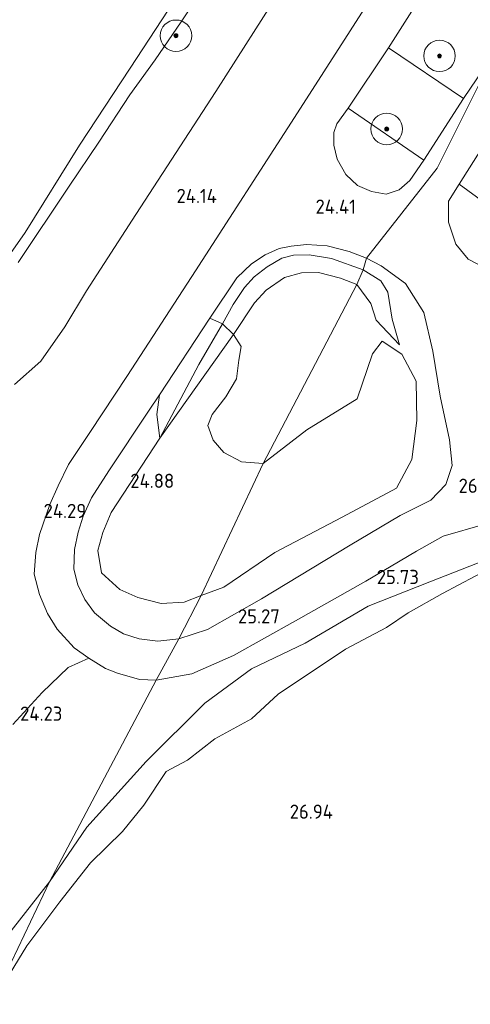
# Model space of a CAD drawing. Header units: metres. Extents: x 185049 to 189876, y 349292 to 352302.
# Tile 149 of 256: x 189051 to 189108, y 350255 to 350380. Entities that reach past the tile are written whole.
import ezdxf
from ezdxf.enums import TextEntityAlignment as Align

# ---------------------------------------------------------------- set-up
doc = ezdxf.new("R2010")
doc.units = ezdxf.units.M
for name, color, linetype, lineweight in [('B-WE-GR-BOOM-S', 90, 'Continuous', 25), ('B-WE-GR-GRAS-GV', 60, 'Continuous', 13), ('B-WE-GR-STRUIK-GV', 90, 'Continuous', 13), ('B-WE-GW-TALUD_KRUIN-G', 90, 'Continuous', 18), ('B-WE-GW-TALUD_TEEN-G', 90, 'Continuous', 18), ('B-WE-OB-BEKLEDING_STORTSTEEN-GV', 30, 'Continuous', 18), ('B-WE-OG-TERREIN_GROEN-GV', 7, 'Continuous', 18), ('B-WE-OG-WATER_POEL-GV', 7, 'Continuous', 18), ('B-WE-VH-VERHARDING_ASFALT-GV', 252, 'Continuous', 18), ('B-WE-VH-VERHARDING_STRAATBAKSTEEN-GV', 252, 'Continuous', 18), ('X-XX-AL-HOOGTELABEL-S', 7, 'Continuous', 25)]:
    doc.layers.add(name, color=color, linetype=linetype, lineweight=lineweight)
doc.styles.add('NLCS-ISO-ANNOTATIVE-T18', font='NLCS-ISO.ttf', dxfattribs={"height": 1.8})

# ---------------------------------------------------------------- blocks, each defined once
blk = doc.blocks.new('SAL-HOOGTELABEL-SO')
at = {"color": 0, "linetype": 'ByBlock', "lineweight": -2, "style": 'NLCS-ISO-ANNOTATIVE-T18'}
blk.add_attdef('HOOGTE', text='', height=1.8, dxfattribs=at).set_placement((2.79, 0), align=Align.RIGHT)
blk = doc.blocks.new('SGR-BOOM_01-SO')
at = {"linetype": 'ByBlock', "lineweight": 18}
h = blk.add_hatch(color=0, dxfattribs=at)
h.dxf.hatch_style = 1
edge = h.paths.add_edge_path()
edge.add_arc((0, 0), 0.25, 0, 360)
at = {"color": 0, "linetype": 'ByBlock', "lineweight": 18}
for radius in [2, 0.25]:
    blk.add_circle((0, 0), radius, dxfattribs=at)

msp = doc.modelspace()

# ---------------------------------------------------------------- linework, layer by layer
at = {"layer": 'B-WE-GR-GRAS-GV'}
for points in [[(189050.435, 350349.583, 21.499), (189056.885, 350359.283, 21.503), (189060.646, 350364.85, 21.461), (189064.578, 350370.858, 21.62), (189067.774, 350375.308, 21.325), (189071.072, 350380.151, 21.355), (189075.604, 350386.985, 21.457), (189079.469, 350393.133, 21.442), (189083.337, 350398.969, 21.435), (189087.043, 350404.657, 21.412), (189092.387, 350413.13, 21.476), (189099.591, 350424.441, 21.591), (189107.247, 350420.971, 24.106), (189099.605, 350408.888, 23.844), (189091.635, 350396.395, 23.859), (189084.038, 350384.798, 23.897), (189075.477, 350371.274, 23.856), (189065.35, 350355.677, 23.901), (189059.095, 350345.999, 23.897), (189056.328, 350341.423, 23.821), (189053.31, 350337.063, 23.73), (189049.945, 350334.094, 23.7)], [(189096.221, 350384.809, 24.235), (189085.469, 350367.999, 24.204), (189072.885, 350348.519, 24.193), (189064.278, 350335.238, 24.197), (189059.5, 350328.024, 24.174), (189056.827, 350323.959, 24.136), (189055.489, 350321.255, 24.106), (189054.436, 350318.902, 24.121), (189053.148, 350315.082, 24.136), (189052.683, 350312.804, 24.144), (189052.45, 350310.067, 24.148), (189053.142, 350307.464, 24.151), (189054.167, 350305.079, 24.197), (189055.392, 350303.051, 24.254), (189057.538, 350300.721, 24.292), (189059.399, 350299.39, 24.386), (189056.747, 350298.19, 24.386), (189053.456, 350295.02, 24.318), (189049.736, 350290.974, 24.122)], [(189049.945, 350334.094, 23.7), (189053.31, 350337.063, 23.73), (189056.328, 350341.423, 23.821), (189059.095, 350345.999, 23.897), (189065.35, 350355.677, 23.901), (189075.477, 350371.274, 23.856), (189084.038, 350384.798, 23.897)], [(189047.141, 350255.779, 26.728), (189054.417, 350271.024, 25.454), (189059.143, 350277.949, 25.332), (189066.648, 350286.294, 25.268), (189074.096, 350293.668, 25.197), (189080.003, 350298.047, 25.306), (189086.782, 350301.291, 25.471), (189094.799, 350305.976, 25.669), (189102.603, 350309.073, 25.842), (189111.771, 350312.69, 26.171)], [(189110.431, 350310.903, 26.913), (189104.209, 350307.612, 27.019), (189099.864, 350305.131, 27.014), (189097.106, 350303.302, 27.774), (189091.911, 350300.541, 27.799), (189083.389, 350294.821, 27.837), (189080.017, 350291.681, 28.436), (189075.345, 350289.14, 28.139), (189071.903, 350286.451, 27.921), (189069.188, 350285.007, 26.728), (189066.368, 350280.728, 26.728), (189063.665, 350277.391, 26.728), (189059.612, 350273.414, 26.757), (189055.724, 350268.473, 26.782), (189051.533, 350262.885, 26.774), (189047.151, 350255.736, 26.728)], [(189047.151, 350255.736, 26.728), (189051.533, 350262.885, 26.774), (189055.724, 350268.473, 26.782), (189059.612, 350273.414, 26.757), (189063.665, 350277.391, 26.728), (189066.368, 350280.728, 26.728), (189069.188, 350285.007, 26.728), (189071.903, 350286.451, 27.921), (189075.345, 350289.14, 28.139), (189080.017, 350291.681, 28.436), (189083.389, 350294.821, 27.837), (189091.911, 350300.541, 27.799), (189097.106, 350303.302, 27.774), (189099.864, 350305.131, 27.014), (189104.209, 350307.612, 27.019), (189110.431, 350310.903, 26.913)], [(189049.086, 350264.211, 25.397), (189054.417, 350271.024, 25.454), (189047.141, 350255.779, 26.728)]]:
    msp.add_polyline3d(points, dxfattribs=at)
for points in [[(189110.977, 350376.454, 24.496), (189106.88, 350370.414, 24.462), (189097.373, 350376.824, 24.261), (189103.646, 350386.76, 24.307), (189113.136, 350401.447, 24.261), (189123.621, 350418.354, 24.54), (189126.497, 350419.214, 24.54)], [(189092.394, 350350.988, 24.439), (189094.591, 350350.138, 24.455), (189094.141, 350348.659, 24.506), (189090.125, 350350.093, 24.404), (189087.299, 350350.58, 24.389), (189085.306, 350350.545, 24.389), (189083.838, 350350.134, 24.446), (189081.972, 350349.039, 24.408), (189080.34, 350347.793, 24.393), (189079.127, 350346.435, 24.385), (189077.688, 350344.283, 24.393), (189076.319, 350341.808, 24.355), (189074.717, 350342.538, 24.235), (189078.153, 350347.667, 24.28), (189080.006, 350349.445, 24.341), (189081.733, 350350.58, 24.337), (189083.486, 350351.355, 24.307), (189085.035, 350351.658, 24.322), (189086.953, 350351.884, 24.375), (189089.6, 350351.726, 24.39)], [(189101.839, 350343.268, 24.804), (189102.978, 350338.359, 25.142), (189103.899, 350332.631, 25.441), (189105.092, 350327.094, 25.728), (189105.441, 350323.839, 25.93), (189104.627, 350321.432, 25.905), (189102.716, 350319.434, 25.791), (189098.86, 350317.493, 25.644), (189092.512, 350313.735, 25.496), (189081.273, 350306.904, 25.256), (189074.41, 350303.03, 25.057), (189070.782, 350301.825, 24.86), (189073.636, 350307.333, 25.132), (189076.487, 350308.392, 25.264), (189082.956, 350312.812, 25.424), (189091.489, 350317.294, 25.551), (189098.365, 350320.957, 25.694), (189100.316, 350324.611, 25.732), (189100.936, 350329.567, 25.538), (189100.876, 350334.526, 25.294), (189099.07, 350337.977, 25.302), (189096.564, 350339.613, 25.433), (189095.342, 350338.004, 25.471), (189093.392, 350332.292, 25.551), (189087.016, 350328.372, 25.386), (189081.461, 350324.102, 25.28), (189093.366, 350346.813, 25.166), (189095.137, 350344.385, 25.264), (189095.8, 350342.259, 25.205), (189098.759, 350339.15, 25.108), (189097.834, 350342.412, 24.766), (189097.268, 350345.823, 24.686), (189096.383, 350347.257, 24.636), (189094.141, 350348.659, 24.506), (189094.591, 350350.138, 24.455), (189096.418, 350349.165, 24.56), (189099.51, 350346.92, 24.657)], [(189094.141, 350348.659, 24.506), (189093.366, 350346.813, 25.166), (189091.26, 350347.616, 25.098), (189088.492, 350348.321, 25.083), (189086.33, 350348.281, 25.079), (189084.2, 350347.706, 25.128), (189081.855, 350346.075, 25.079), (189080.39, 350344.482, 25.083), (189077.703, 350340.455, 25.018), (189076.319, 350341.808, 24.355), (189077.688, 350344.283, 24.393), (189079.127, 350346.435, 24.385), (189080.34, 350347.793, 24.393), (189081.972, 350349.039, 24.408), (189083.838, 350350.134, 24.446), (189085.306, 350350.545, 24.389), (189087.299, 350350.58, 24.389), (189090.125, 350350.093, 24.404)], [(189097.834, 350342.412, 24.766), (189098.759, 350339.15, 25.108), (189095.8, 350342.259, 25.205), (189095.137, 350344.385, 25.264), (189093.366, 350346.813, 25.166), (189094.141, 350348.659, 24.506), (189096.383, 350347.257, 24.636), (189097.268, 350345.823, 24.686)], [(189093.366, 350346.813, 25.166), (189081.461, 350324.102, 25.28), (189078.747, 350324.291, 25.174), (189076.487, 350325.484, 25.09), (189075.132, 350327.045, 25.06), (189074.477, 350328.914, 25.022), (189074.999, 350330.292, 25.068), (189076.756, 350332.57, 25.143), (189078.08, 350334.84, 25.174), (189078.405, 350337.19, 25.166), (189078.685, 350338.94, 25.09), (189077.703, 350340.455, 25.018), (189080.39, 350344.482, 25.083), (189081.855, 350346.075, 25.079), (189084.2, 350347.706, 25.128), (189086.33, 350348.281, 25.079), (189088.492, 350348.321, 25.083), (189091.26, 350347.616, 25.098)], [(189065.608, 350307.074, 24.776), (189068.546, 350306.331, 24.927), (189071.466, 350306.507, 25.064), (189073.636, 350307.333, 25.132), (189070.782, 350301.825, 24.86), (189068.109, 350301.558, 24.69), (189065.781, 350301.825, 24.595), (189063.793, 350302.487, 24.519), (189062.113, 350303.462, 24.447), (189060.096, 350305.138, 24.424), (189058.88, 350306.843, 24.322), (189057.976, 350308.692, 24.322), (189057.493, 350310.679, 24.314), (189057.581, 350313.17, 24.318), (189058.019, 350315.384, 24.292), (189058.667, 350317.42, 24.265), (189059.716, 350319.72, 24.284), (189061.909, 350323.172, 24.246), (189066.949, 350330.747, 24.283), (189068.327, 350332.817, 24.239), (189068.019, 350330.327, 24.302), (189068.365, 350327.291, 24.696), (189062.212, 350317.86, 24.578), (189061.155, 350315.327, 24.556), (189060.542, 350313.065, 24.541), (189060.995, 350310.208, 24.537), (189063.295, 350308.11, 24.601)]]:
    msp.add_polyline3d(points, close=True, dxfattribs=at)
at = {"layer": 'B-WE-GR-STRUIK-GV'}
for points in [[(189098.728, 350358.81, 24.447), (189097.084, 350358.262, 24.424), (189095.227, 350358.61, 24.364), (189093.411, 350359.351, 24.33), (189091.944, 350360.754, 24.284), (189090.854, 350362.713, 24.265), (189090.424, 350364.498, 24.254), (189090.454, 350366.076, 24.265), (189090.822, 350367.184, 24.273), (189092.256, 350369.165, 24.299), (189101.859, 350362.56, 24.496), (189100.085, 350359.982, 24.477)], [(189112.472, 350349.055, 24.838), (189109.465, 350348.959, 24.779), (189107.452, 350350.009, 24.716), (189105.88, 350351.902, 24.678), (189104.947, 350354.704, 24.652), (189104.951, 350357.363, 24.648), (189106.322, 350359.546, 24.657), (189116.201, 350352.285, 24.893), (189114.769, 350350.114, 24.88)]]:
    msp.add_polyline3d(points, close=True, dxfattribs=at)
at = {"layer": 'B-WE-GW-TALUD_KRUIN-G'}
for points in [[(189049.945, 350334.094, 23.7), (189053.31, 350337.063, 23.73), (189056.328, 350341.423, 23.821), (189059.095, 350345.999, 23.897), (189065.35, 350355.677, 23.901), (189075.477, 350371.274, 23.856), (189084.038, 350384.798, 23.897), (189091.635, 350396.395, 23.859), (189099.605, 350408.888, 23.844), (189107.247, 350420.971, 24.106)], [(189068.365, 350327.291, 24.696), (189077.703, 350340.455, 25.018), (189080.39, 350344.482, 25.083), (189081.855, 350346.075, 25.079), (189084.2, 350347.706, 25.128), (189086.33, 350348.281, 25.079), (189088.492, 350348.321, 25.083), (189091.26, 350347.616, 25.098), (189093.366, 350346.813, 25.166)], [(189093.366, 350346.813, 25.166), (189095.137, 350344.385, 25.264), (189095.8, 350342.259, 25.205), (189098.759, 350339.15, 25.108)], [(189047.151, 350255.736, 26.728), (189051.533, 350262.885, 26.774), (189055.724, 350268.473, 26.782), (189059.612, 350273.414, 26.757), (189063.665, 350277.391, 26.728), (189066.368, 350280.728, 26.728), (189069.188, 350285.007, 26.728), (189071.903, 350286.451, 27.921), (189075.345, 350289.14, 28.139), (189080.017, 350291.681, 28.436), (189083.389, 350294.821, 27.837), (189091.911, 350300.541, 27.799), (189097.106, 350303.302, 27.774), (189099.864, 350305.131, 27.014), (189104.209, 350307.612, 27.019), (189110.431, 350310.903, 26.913), (189121.005, 350313.972, 27.103)]]:
    msp.add_polyline3d(points, dxfattribs=at)
at = {"layer": 'B-WE-GW-TALUD_TEEN-G'}
for points in [[(189068.365, 350327.291, 24.696), (189073.308, 350336.666, 24.461), (189076.319, 350341.808, 24.355), (189077.688, 350344.283, 24.393), (189079.127, 350346.435, 24.385), (189080.34, 350347.793, 24.393), (189081.972, 350349.039, 24.408), (189083.838, 350350.134, 24.446), (189085.306, 350350.545, 24.389), (189087.299, 350350.58, 24.389), (189090.125, 350350.093, 24.404), (189094.141, 350348.659, 24.506)], [(189098.759, 350339.15, 25.108), (189097.834, 350342.412, 24.766), (189097.268, 350345.823, 24.686), (189096.383, 350347.257, 24.636), (189094.141, 350348.659, 24.506)], [(189054.417, 350271.024, 25.454), (189059.143, 350277.949, 25.332), (189066.648, 350286.294, 25.268), (189074.096, 350293.668, 25.197), (189080.003, 350298.047, 25.306), (189086.782, 350301.291, 25.471), (189094.799, 350305.976, 25.669), (189102.603, 350309.073, 25.842), (189111.771, 350312.69, 26.171), (189121.005, 350313.972, 27.103)], [(189011.505, 350213.363, 25.538), (189016.366, 350220.243, 25.424), (189018.24, 350221.997, 25.405), (189020.336, 350223.305, 25.401), (189022.398, 350225.004, 25.405), (189027.191, 350230.828, 25.462), (189031.149, 350236.446, 25.443), (189034.322, 350241.875, 25.469), (189037.697, 350247.877, 25.473), (189044.176, 350256.733, 25.504), (189049.086, 350264.211, 25.397), (189054.417, 350271.024, 25.454)]]:
    msp.add_polyline3d(points, dxfattribs=at)
at = {"layer": 'B-WE-OB-BEKLEDING_STORTSTEEN-GV'}
msp.add_polyline3d([(189046.357, 350346.375, 20.805), (189051.313, 350353.419, 20.805), (189058.193, 350364.461, 20.805), (189064.626, 350374.262, 20.805), (189069.45, 350381.61, 20.805), (189077.693, 350393.911, 20.805), (189085.022, 350405.265, 20.805), (189091.519, 350415.458, 20.805), (189097.946, 350425.221, 20.806), (189099.591, 350424.441, 21.591), (189092.387, 350413.13, 21.476), (189087.043, 350404.657, 21.412), (189083.337, 350398.969, 21.435), (189079.469, 350393.133, 21.442), (189075.604, 350386.985, 21.457), (189071.072, 350380.151, 21.355), (189067.774, 350375.308, 21.325), (189064.578, 350370.858, 21.62), (189060.646, 350364.85, 21.461), (189056.885, 350359.283, 21.503), (189050.435, 350349.583, 21.499)], dxfattribs=at)
at = {"layer": 'B-WE-OG-TERREIN_GROEN-GV'}
for points in [[(189073.308, 350336.666, 24.461), (189068.365, 350327.291, 24.696), (189068.019, 350330.327, 24.302), (189068.327, 350332.817, 24.239), (189074.717, 350342.538, 24.235), (189076.319, 350341.808, 24.355)], [(189077.703, 350340.455, 25.018), (189068.365, 350327.291, 24.696), (189073.308, 350336.666, 24.461), (189076.319, 350341.808, 24.355)], [(189071.466, 350306.507, 25.064), (189068.546, 350306.331, 24.927), (189065.608, 350307.074, 24.776), (189063.295, 350308.11, 24.601), (189060.995, 350310.208, 24.537), (189060.542, 350313.065, 24.541), (189061.155, 350315.327, 24.556), (189062.212, 350317.86, 24.578), (189068.365, 350327.291, 24.696), (189077.703, 350340.455, 25.018), (189078.685, 350338.94, 25.09), (189078.405, 350337.19, 25.166), (189078.08, 350334.84, 25.174), (189076.756, 350332.57, 25.143), (189074.999, 350330.292, 25.068), (189074.477, 350328.914, 25.022), (189075.132, 350327.045, 25.06), (189076.487, 350325.484, 25.09), (189078.747, 350324.291, 25.174), (189081.461, 350324.102, 25.28), (189073.636, 350307.333, 25.132)], [(189076.487, 350308.392, 25.264), (189073.636, 350307.333, 25.132), (189081.461, 350324.102, 25.28), (189087.016, 350328.372, 25.386), (189093.392, 350332.292, 25.551), (189095.342, 350338.004, 25.471), (189096.564, 350339.613, 25.433), (189099.07, 350337.977, 25.302), (189100.876, 350334.526, 25.294), (189100.936, 350329.567, 25.538), (189100.316, 350324.611, 25.732), (189098.365, 350320.957, 25.694), (189091.489, 350317.294, 25.551), (189082.956, 350312.812, 25.424)], [(189059.143, 350277.949, 25.332), (189054.417, 350271.024, 25.454), (189067.915, 350296.608, 24.8), (189072.454, 350297.397, 24.977), (189077.722, 350299.738, 25.197), (189085.566, 350304.131, 25.374), (189094.473, 350309.153, 25.602), (189100.903, 350312.976, 25.728), (189104.294, 350314.854, 25.833), (189109.574, 350316.377, 26.125), (189117.082, 350317.694, 26.508), (189123.606, 350319.143, 26.888), (189128.362, 350319.595, 27.287), (189128.428, 350317.214, 27.204), (189128.93, 350316.054, 27.824), (189127.236, 350315.616, 27.394), (189121.005, 350313.972, 27.103), (189111.771, 350312.69, 26.171), (189102.603, 350309.073, 25.842), (189094.799, 350305.976, 25.669), (189086.782, 350301.291, 25.471), (189080.003, 350298.047, 25.306), (189074.096, 350293.668, 25.197), (189066.648, 350286.294, 25.268)]]:
    msp.add_polyline3d(points, close=True, dxfattribs=at)
msp.add_polyline3d([(189049.736, 350290.974, 24.122), (189053.456, 350295.02, 24.318), (189056.747, 350298.19, 24.386), (189059.399, 350299.39, 24.386), (189061.51, 350298.098, 24.451), (189063.013, 350297.472, 24.542), (189065.806, 350296.678, 24.69), (189067.915, 350296.608, 24.8), (189054.417, 350271.024, 25.454), (189049.086, 350264.211, 25.397)], dxfattribs=at)
at = {"layer": 'B-WE-OG-WATER_POEL-GV'}
msp.add_polyline3d([(188960.589, 350462.673, 20.806), (189097.946, 350425.221, 20.806), (189091.519, 350415.458, 20.805), (189085.022, 350405.265, 20.805), (189077.693, 350393.911, 20.805), (189069.45, 350381.61, 20.805), (189064.626, 350374.262, 20.805), (189058.193, 350364.461, 20.805), (189051.313, 350353.419, 20.805), (189046.357, 350346.375, 20.805)], dxfattribs=at)
at = {"layer": 'B-WE-VH-VERHARDING_ASFALT-GV'}
for points in [[(189121.795, 350383.658, 24.615), (189111.477, 350367.679, 24.644), (189106.322, 350359.546, 24.657), (189104.951, 350357.363, 24.648), (189104.947, 350354.704, 24.652), (189105.88, 350351.902, 24.678), (189107.452, 350350.009, 24.716), (189109.465, 350348.959, 24.779), (189112.472, 350349.055, 24.838), (189114.769, 350350.114, 24.88), (189116.201, 350352.285, 24.893), (189121.447, 350361.173, 24.872), (189131.934, 350377.476, 24.851), (189140.477, 350390.969, 24.901)], [(189103.646, 350386.76, 24.307), (189097.373, 350376.824, 24.261), (189092.256, 350369.165, 24.299), (189090.822, 350367.184, 24.273), (189090.454, 350366.076, 24.265), (189090.424, 350364.498, 24.254), (189090.854, 350362.713, 24.265), (189091.944, 350360.754, 24.284), (189093.411, 350359.351, 24.33), (189095.227, 350358.61, 24.364), (189097.084, 350358.262, 24.424), (189098.728, 350358.81, 24.447), (189100.085, 350359.982, 24.477), (189101.859, 350362.56, 24.496), (189106.88, 350370.414, 24.462), (189110.977, 350376.454, 24.496), (189103.537, 350361.555, 24.529), (189094.591, 350350.138, 24.455), (189092.394, 350350.988, 24.439), (189089.6, 350351.726, 24.39), (189086.953, 350351.884, 24.375), (189085.035, 350351.658, 24.322), (189083.486, 350351.355, 24.307), (189081.733, 350350.58, 24.337), (189080.006, 350349.445, 24.341), (189078.153, 350347.667, 24.28), (189074.717, 350342.538, 24.235), (189068.327, 350332.817, 24.239), (189066.949, 350330.747, 24.283), (189061.909, 350323.172, 24.246), (189059.716, 350319.72, 24.284), (189058.667, 350317.42, 24.265), (189058.019, 350315.384, 24.292), (189057.581, 350313.17, 24.318), (189057.493, 350310.679, 24.314), (189057.976, 350308.692, 24.322), (189058.88, 350306.843, 24.322), (189060.096, 350305.138, 24.424), (189062.113, 350303.462, 24.447), (189063.793, 350302.487, 24.519), (189065.781, 350301.825, 24.595), (189068.109, 350301.558, 24.69), (189070.782, 350301.825, 24.86), (189067.915, 350296.608, 24.8), (189065.806, 350296.678, 24.69), (189063.013, 350297.472, 24.542), (189061.51, 350298.098, 24.451), (189059.399, 350299.39, 24.386), (189057.538, 350300.721, 24.292), (189055.392, 350303.051, 24.254), (189054.167, 350305.079, 24.197), (189053.142, 350307.464, 24.151), (189052.45, 350310.067, 24.148), (189052.683, 350312.804, 24.144), (189053.148, 350315.082, 24.136), (189054.436, 350318.902, 24.121), (189055.489, 350321.255, 24.106), (189056.827, 350323.959, 24.136), (189059.5, 350328.024, 24.174), (189064.278, 350335.238, 24.197), (189072.885, 350348.519, 24.193), (189085.469, 350367.999, 24.204), (189096.221, 350384.809, 24.235)], [(189109.574, 350316.377, 26.125), (189104.294, 350314.854, 25.833), (189100.903, 350312.976, 25.728), (189094.473, 350309.153, 25.602), (189085.566, 350304.131, 25.374), (189077.722, 350299.738, 25.197), (189072.454, 350297.397, 24.977), (189067.915, 350296.608, 24.8), (189070.782, 350301.825, 24.86), (189074.41, 350303.03, 25.057), (189081.273, 350306.904, 25.256), (189092.512, 350313.735, 25.496), (189098.86, 350317.493, 25.644), (189102.716, 350319.434, 25.791), (189104.627, 350321.432, 25.905), (189105.441, 350323.839, 25.93), (189105.092, 350327.094, 25.728), (189103.899, 350332.631, 25.441), (189102.978, 350338.359, 25.142), (189101.839, 350343.268, 24.804), (189099.51, 350346.92, 24.657), (189096.418, 350349.165, 24.56), (189094.591, 350350.138, 24.455), (189103.537, 350361.555, 24.529), (189110.977, 350376.454, 24.496)]]:
    msp.add_polyline3d(points, dxfattribs=at)
at = {"layer": 'B-WE-VH-VERHARDING_STRAATBAKSTEEN-GV'}
for points in [[(189106.88, 350370.414, 24.462), (189101.859, 350362.56, 24.496), (189092.256, 350369.165, 24.299), (189097.373, 350376.824, 24.261)], [(189121.447, 350361.173, 24.872), (189116.201, 350352.285, 24.893), (189106.322, 350359.546, 24.657), (189111.477, 350367.679, 24.644)]]:
    msp.add_polyline3d(points, close=True, dxfattribs=at)

# ---------------------------------------------------------------- block references
at = {"layer": 'B-WE-GR-BOOM-S'}
for p in [(189070.425, 350378.362, 21.266), (189103.825, 350375.812, 24.437), (189097.133, 350366.541, 24.313)]:
    msp.add_blockref('SGR-BOOM_01-SO', p, dxfattribs=at)
at = {"layer": 'X-XX-AL-HOOGTELABEL-S'}
for p, values in [((189072.826, 350357.139, 24.135), {'HOOGTE': '24.14'}), ((189090.439, 350355.781, 24.412), {'HOOGTE': '24.41'}), ((189067.415, 350320.992, 24.882), {'HOOGTE': '24.88'}), ((189108.412, 350320.366, 26.095), {'HOOGTE': '26.10'}), ((189056.269, 350317.174, 24.294), {'HOOGTE': '24.29'}), ((189098.42, 350308.794, 25.732), {'HOOGTE': '25.73'}), ((189080.796, 350303.802, 25.268), {'HOOGTE': '25.27'}), ((189053.236, 350291.453, 24.23), {'HOOGTE': '24.23'}), ((189087.529, 350279.016, 26.939), {'HOOGTE': '26.94'})]:
    msp.add_blockref('SAL-HOOGTELABEL-SO', p, dxfattribs=at).add_auto_attribs(values)

doc.saveas('drawing.dxf')
